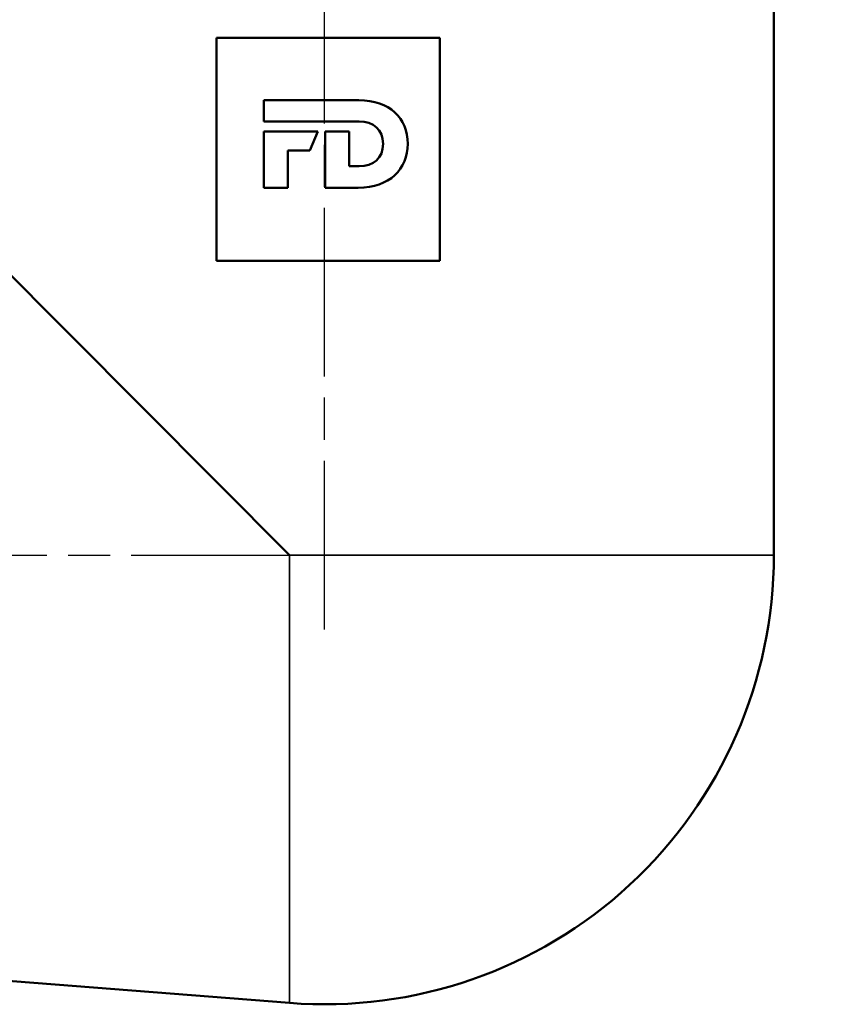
# Model space of a CAD drawing. Header units: millimetres. Extents: x -131 to 543, y -69 to 356.
# Tile 17 of 22: x 75 to 103, y 183 to 216. Entities that reach past the tile are written whole.
import ezdxf

# ---------------------------------------------------------------- set-up
doc = ezdxf.new("R2010")
doc.units = ezdxf.units.MM
doc.linetypes.add('CHAIN', pattern=[0.7087, 0.4724, -0.0591, 0.1181, -0.0591])
for name, color, linetype, lineweight in [('Видимые тонкие (ГОСТ)', 7, 'Continuous', 35), ('Видимый контур (ГОСТ)', 7, 'Continuous', 50), ('Осевая линия (ГОСТ)', 7, 'Continuous', 25), ('Размер (ГОСТ)', 7, 'Continuous', 25)]:
    doc.layers.add(name, color=color, linetype=linetype, lineweight=lineweight)
doc.styles.add('Обычный текст (ГОСТ)', font='GOST Common Italic.ttf')
doc.dimstyles.new('Обычный (ГОСТ)', dxfattribs={"dimtxt": 3.5, "dimasz": 3.5, "dimexe": 1, "dimexo": 0, "dimgap": 0.5, "dimtad": 1, "dimrnd": 1e-08, "dimtxsty": 'Обычный текст (ГОСТ)', "dimblk": 'Filled-1', "dimcen": 0.09, "dimdle": 15, "dimclrd": 256, "dimclre": 256, "dimclrt": 256, "dimazin": 2, "dimtfac": 0.714286, "dimtdec": 3, "dimtmove": 0, "dimatfit": 3, "dimfxl": 1, "dimtolj": 1, "dimlwd": 25, "dimlwe": 25, "dimarcsym": 0})

# ---------------------------------------------------------------- blocks, each defined once
blk = doc.blocks.new('Filled-1')
at = {"color": 0}
for p, q in [((0, 0), (-1, 0.1429)), ((-1, 0.1429), (-1, -0.1429)), ((-1, 0), (0, 0)), ((-1, -0.1429), (0, 0))]:
    blk.add_line(p, q, dxfattribs=at)
at = {"color": 0, "flags": 128}
blk.add_lwpolyline([(-1, -0.1429), (0, 0), (-1, 0.1429), (-1, -0.1429)], dxfattribs=at)
at = {"color": 0}
blk.add_solid([(-1, -0.1429), (0, 0), (-1, 0.1429), (-1, -0.1429)], dxfattribs=at)
blk = doc.blocks.new('*D11')
at = {"layer": 'Defpoints', "color": 0, "linetype": 'Continuous', "transparency": 16777216}
for p in [(49.582, 240.049), (102.582, 224.726), (49.582, 208.119)]:
    blk.add_point(p, dxfattribs=at)
at = {"layer": 'Размер (ГОСТ)', "linetype": 'Continuous', "lineweight": 25, "transparency": 16777216}
for p, q in [((49.582, 208.119), (49.582, 241.049)), ((102.582, 224.726), (102.582, 241.049)), ((99.082, 240.049), (53.082, 240.049))]:
    blk.add_line(p, q, dxfattribs=at)
at = {"layer": 'Размер (ГОСТ)', "linetype": 'Continuous', "lineweight": 25, "transparency": 16777216, "xscale": 3.5, "yscale": 3.5, "zscale": 3.5, "rotation": 180}
blk.add_blockref('Filled-1', (49.582, 240.049), dxfattribs=at)
at = {"layer": 'Размер (ГОСТ)', "linetype": 'Continuous', "lineweight": 25, "transparency": 16777216, "xscale": 3.5, "yscale": 3.5, "zscale": 3.5}
blk.add_blockref('Filled-1', (102.582, 240.049), dxfattribs=at)
at = {"layer": 'Размер (ГОСТ)', "linetype": 'Continuous', "lineweight": 25, "transparency": 16777216, "insert": (73.572, 244.049), "char_height": 3.5, "attachment_point": 1, "style": 'Обычный текст (ГОСТ)'}
blk.add_mtext('\\A1;53', dxfattribs=at)

msp = doc.modelspace()

# ---------------------------------------------------------------- linework, layer by layer
at = {"layer": 'Видимые тонкие (ГОСТ)'}
for p in [(100.1817, 198.2261), (83.9015, 183.1722)]:
    msp.add_line(p, (83.9015, 198.2261), dxfattribs=at)
at = {"layer": 'Видимый контур (ГОСТ)'}
for p, q in [((100.1817, 198.2261), (100.1817, 219.7261)), ((88.9493, 215.6079), (81.4493, 215.6079)), ((81.4493, 215.6079), (81.4493, 208.1079)), ((88.9493, 208.1079), (88.9493, 215.6079)), ((83.038, 213.5124), (86.2284, 213.5124)), ((83.038, 212.7975), (83.038, 213.5124)), ((86.2406, 212.7975), (83.038, 212.7975)), ((83.038, 212.4631), (84.8507, 212.4631)), ((83.038, 210.5689), (83.038, 212.4631)), ((84.8507, 212.4631), (84.5792, 211.8234)), ((85.1023, 212.4631), (85.9112, 212.4631)), ((85.1023, 210.5689), (85.1023, 212.4631)), ((85.9112, 212.4631), (85.9112, 211.2921)), ((83.9015, 198.2261), (69.9817, 212.1886)), ((83.8466, 211.8234), (83.8466, 210.5689)), ((84.5792, 211.8234), (83.8466, 211.8234)), ((85.9112, 211.2921), (86.2406, 211.2921)), ((83.8466, 210.5689), (83.038, 210.5689)), ((86.2114, 210.5689), (85.1023, 210.5689)), ((81.4493, 208.1079), (88.9493, 208.1079)), ((64.0817, 184.7261), (83.9015, 183.1722))]:
    msp.add_line(p, q, dxfattribs=at)
msp.add_arc((85.0817, 198.2261), 15.1, 265.51737, 0, dxfattribs=at)
for points in [[(86.2284, 213.5124), (87.2705, 213.5124), (87.8748, 212.9069), (87.8748, 212.0494)], [(87.0454, 212.0447), (87.0454, 212.5161), (86.7242, 212.7975), (86.2406, 212.7975)], [(87.8748, 212.0494), (87.8748, 211.1999), (87.2617, 210.5689), (86.2114, 210.5689)], [(86.2406, 211.2921), (86.7242, 211.2921), (87.0454, 211.5621), (87.0454, 212.0447)]]:
    msp.add_open_spline(points, degree=3, dxfattribs=at)
at = {"layer": 'Осевая линия (ГОСТ)', "linetype": 'CHAIN', "ltscale": 11.993792}
for p, q in [((85.0817, 195.7261), (85.0817, 227.2261)), ((61.5817, 198.2261), (86.4015, 198.2261))]:
    msp.add_line(p, q, dxfattribs=at)

# ---------------------------------------------------------------- dimensions: what is measured, and where the dimension line sits
at = {"layer": 'Размер (ГОСТ)', "linetype": 'Continuous', "lineweight": 25}
dim = msp.add_linear_dim(base=(49.5817, 240.0495), p1=(102.5817, 224.7261), p2=(49.5817, 208.1192), angle=180, dimstyle='Обычный (ГОСТ)', override={"dimgap": 0.5, "dimdec": 2, "dimtol": 0, "dimlim": 0, "dimtp": 0, "dimtm": 0, "dimtdec": 3, "dimtofl": 0, "dimatfit": 1}, dxfattribs=at)
dim.commit()
dim.dimension.update_dxf_attribs({"geometry": '*D11', "text_midpoint": (76.0817, 240.0495), "dimtype": 160})

doc.saveas('drawing.dxf')
